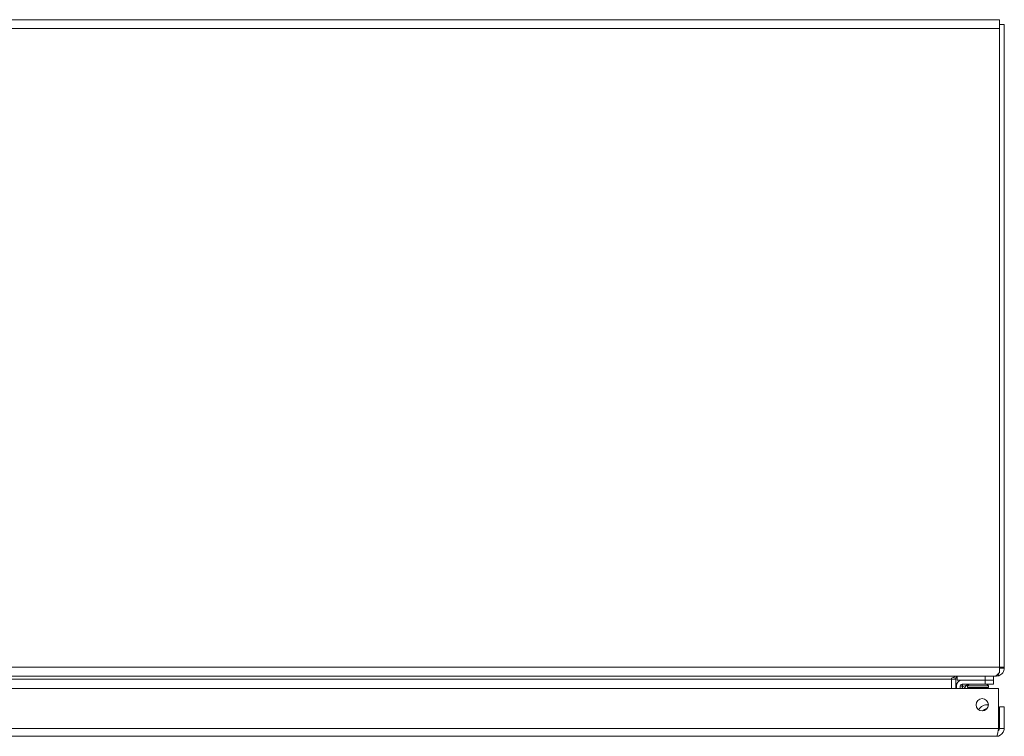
# Model space of a CAD drawing. Header units: inches. Extents: x 8 to 265, y 5 to 155.
# Tile 99 of 152: x 92 to 107, y 144 to 155. Entities that reach past the tile are written whole.
import ezdxf

# ---------------------------------------------------------------- set-up
doc = ezdxf.new("R2010")
doc.units = ezdxf.units.IN
doc.header["$LTSCALE"] = 16
doc.header["$MEASUREMENT"] = 0
doc.layers.add('Visible (ANSI)', color=7, linetype='Continuous', lineweight=5)
doc.layers.add('Visible Narrow (ANSI)', color=7, linetype='Continuous', lineweight=5)

msp = doc.modelspace()

# ---------------------------------------------------------------- linework, layer by layer
at = {"layer": 'Visible (ANSI)'}
for p, q in [((47.0393, 154.5931), (106.8913, 154.5931)), ((106.8913, 154.4566), (106.8913, 154.5931)), ((106.9653, 154.5191), (106.8913, 154.5191)), ((106.9653, 144.7306), (106.9653, 154.5191)), ((106.8913, 154.4566), (106.8913, 144.7296)), ((106.8444, 144.5931), (106.8444, 144.6042)), ((106.8818, 144.599), (106.8725, 144.6277)), ((106.8913, 144.7306), (106.9653, 144.7306)), ((106.8913, 144.6494), (106.8913, 144.7296)), ((106.9161, 144.7139), (106.8913, 144.7139)), ((106.9653, 144.7139), (106.9161, 144.7139)), ((106.9653, 144.7306), (106.9653, 144.7139)), ((106.8089, 144.5931), (47.1216, 144.5931)), ((106.1613, 144.5462), (106.1613, 144.5591)), ((106.1613, 144.4056), (106.1613, 144.5462)), ((106.1833, 144.5721), (106.2286, 144.5591)), ((106.2268, 144.5462), (106.2268, 144.4056)), ((106.2493, 144.593), (106.2493, 144.5311)), ((106.2493, 144.5311), (106.6743, 144.5311)), ((106.6743, 144.5311), (106.3223, 144.5311)), ((106.3223, 144.472), (106.6743, 144.472)), ((106.4007, 144.4574), (106.3489, 144.4056)), ((106.4298, 144.4716), (106.4053, 144.4434)), ((106.7993, 144.5311), (106.6743, 144.5311)), ((106.7993, 144.5311), (106.6743, 144.5311)), ((106.6743, 144.472), (106.7993, 144.472)), ((106.7004, 144.472), (106.7253, 144.4434)), ((106.7993, 144.5311), (106.7993, 144.5931)), ((106.7993, 144.5311), (106.7993, 144.472)), ((106.8444, 144.5931), (106.8089, 144.5931)), ((77.2993, 144.4056), (106.8792, 144.4056)), ((106.2363, 144.4451), (106.2363, 144.4056)), ((106.2953, 144.4056), (106.2953, 144.4451)), ((106.7253, 144.4434), (106.4053, 144.4434)), ((106.4053, 144.4211), (106.4053, 144.4434)), ((106.7253, 144.4211), (106.4053, 144.4211)), ((106.7253, 144.4211), (106.7253, 144.4434)), ((106.8792, 144.4056), (106.8792, 143.7964)), ((106.9643, 144.1246), (106.8903, 144.1246)), ((106.8903, 143.7964), (106.8903, 144.1246)), ((106.9643, 143.7964), (106.9643, 144.1246)), ((106.8903, 143.7964), (106.9643, 143.7964)), ((106.8434, 143.6756), (77.3352, 143.6756))]:
    msp.add_line(p, q, dxfattribs=at)
msp.add_circle((106.6292, 144.1556), 0.094, dxfattribs=at)
for centre, radius, start, end in [((106.2737, 144.5462), 0.0469, 163.96703, 180), ((106.3223, 144.4451), 0.086, 90, 180), ((106.3223, 144.4451), 0.0269, 90, 180), ((106.4361, 144.422), 0.05, 90, 135), ((106.7053, 143.9996), 0.1555, 83.3759, 148.6017), ((106.7053, 143.9996), 0.0965, 91.99628, 139.98132)]:
    msp.add_arc(centre, radius, start, end, dxfattribs=at)
for points in [[(106.8089, 144.5931), (106.8364, 144.5931), (106.8638, 144.6147), (106.8913, 144.6494)], [(106.1613, 144.5591), (106.1921, 144.5785), (106.223, 144.5931), (106.2538, 144.5931)], [(106.2495, 144.586), (106.2396, 144.5799), (106.2318, 144.5703), (106.2286, 144.5591)], [(106.2737, 144.5931), (106.2679, 144.5931), (106.2622, 144.5919), (106.2569, 144.5897)], [(106.8818, 144.599), (106.8697, 144.5951), (106.8571, 144.5931), (106.8444, 144.5931)]]:
    msp.add_open_spline(points, degree=3, dxfattribs=at)
for points, knots in [([(106.9653, 144.7139), (106.9653, 144.6947), (106.9591, 144.6663), (106.9426, 144.6434), (106.9261, 144.6204), (106.9008, 144.6052), (106.8818, 144.599)], [0.7474661, 0.7474661, 0.7474661, 0.7474661, 1.5518303, 1.5518303, 1.5518303, 2.3561945, 2.3561945, 2.3561945, 2.3561945]), ([(106.8434, 143.6756), (106.886, 143.6756), (106.9278, 143.7), (106.9487, 143.7371), (106.9589, 143.7551), (106.9643, 143.7758), (106.9643, 143.7964)], [0, 0, 0, 0, 1.0578122, 1.0578122, 1.0578122, 1.5707963, 1.5707963, 1.5707963, 1.5707963]), ([(106.8792, 143.7964), (106.8712, 143.7538), (106.8632, 143.712), (106.8551, 143.6911), (106.8512, 143.681), (106.8473, 143.6756), (106.8434, 143.6756)], [0, 0, 0, 0, 1.0578122, 1.0578122, 1.0578122, 1.5707963, 1.5707963, 1.5707963, 1.5707963]), ([(106.8719, 143.7597), (106.8803, 143.7662), (106.8866, 143.7754), (106.889, 143.7857), (106.8899, 143.7892), (106.8903, 143.7928), (106.8903, 143.7964)], [0.65952391, 0.65952391, 0.65952391, 0.65952391, 1.34047079, 1.34047079, 1.34047079, 1.57079633, 1.57079633, 1.57079633, 1.57079633])]:
    msp.add_open_spline(points, degree=3, knots=knots, dxfattribs=at)
at = {"layer": 'Visible Narrow (ANSI)'}
for p, q in [((106.8913, 154.4566), (47.0393, 154.4566)), ((47.0393, 144.7296), (106.8913, 144.7296)), ((106.1613, 144.5462), (77.653, 144.5462)), ((106.2268, 144.5462), (106.1613, 144.5462)), ((106.6743, 144.5931), (106.6743, 144.5311)), ((106.6743, 144.472), (106.6743, 144.5311)), ((77.2993, 143.7964), (106.8792, 143.7964))]:
    msp.add_line(p, q, dxfattribs=at)
for points, knots in [([(106.3223, 144.472), (106.322, 144.472), (106.3219, 144.4716), (106.322, 144.471), (106.322, 144.4703), (106.3222, 144.4694), (106.3224, 144.4683), (106.3227, 144.4671), (106.323, 144.4658), (106.3234, 144.4642), (106.3237, 144.4633), (106.324, 144.4622), (106.3243, 144.4611), (106.3245, 144.4605), (106.3246, 144.4599), (106.3248, 144.4593), (106.3257, 144.4563), (106.3267, 144.4529), (106.3279, 144.4492), (106.328, 144.4487), (106.3282, 144.4482), (106.3284, 144.4477), (106.3286, 144.447), (106.3288, 144.4464), (106.329, 144.4458), (106.3293, 144.4449), (106.3295, 144.444), (106.3298, 144.4431), (106.3307, 144.4404), (106.3317, 144.4376), (106.3327, 144.4347)], [0, 0, 0, 0, 0.0002561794, 0.0002561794, 0.0002561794, 0.0005014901, 0.0005014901, 0.0005014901, 0.0007346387, 0.0007346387, 0.0007346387, 0.0008769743, 0.0008769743, 0.0008769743, 0.0009553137, 0.0009553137, 0.0009553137, 0.0013154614, 0.0013154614, 0.0013154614, 0.0013659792, 0.0013659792, 0.0013659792, 0.0014250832, 0.0014250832, 0.0014250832, 0.0015072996, 0.0015072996, 0.0015072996, 0.0017539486, 0.0017539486, 0.0017539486, 0.0017539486]), ([(106.4007, 144.4574), (106.4007, 144.4574), (106.3987, 144.4567), (106.3944, 144.4553), (106.3903, 144.4539), (106.3842, 144.4518), (106.3764, 144.4492), (106.3684, 144.4466), (106.3589, 144.4434), (106.3486, 144.44), (106.3434, 144.4383), (106.3381, 144.4365), (106.3327, 144.4347)], [0, 0, 0, 0, 0.3517161, 0.3517161, 0.3517161, 0.6886133, 0.6886133, 0.6886133, 1.0303978, 1.0303978, 1.0303978, 1.2040515, 1.2040515, 1.2040515, 1.2040515]), ([(106.2953, 144.4451), (106.2953, 144.4453), (106.2957, 144.4454), (106.2964, 144.4454), (106.297, 144.4453), (106.2979, 144.4452), (106.2991, 144.4449), (106.3002, 144.4447), (106.3016, 144.4443), (106.3031, 144.4439), (106.3041, 144.4436), (106.3051, 144.4434), (106.3062, 144.443), (106.3068, 144.4429), (106.3074, 144.4427), (106.3081, 144.4425), (106.3111, 144.4416), (106.3144, 144.4406), (106.3181, 144.4395), (106.3186, 144.4393), (106.3191, 144.4391), (106.3197, 144.439), (106.3203, 144.4388), (106.3209, 144.4386), (106.3216, 144.4384), (106.3224, 144.4381), (106.3233, 144.4378), (106.3242, 144.4375), (106.3269, 144.4366), (106.3298, 144.4357), (106.3327, 144.4347)], [0, 0, 0, 0, 0.0002561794, 0.0002561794, 0.0002561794, 0.0005014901, 0.0005014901, 0.0005014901, 0.0007346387, 0.0007346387, 0.0007346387, 0.0008769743, 0.0008769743, 0.0008769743, 0.0009553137, 0.0009553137, 0.0009553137, 0.0013154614, 0.0013154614, 0.0013154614, 0.0013659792, 0.0013659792, 0.0013659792, 0.0014250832, 0.0014250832, 0.0014250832, 0.0015072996, 0.0015072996, 0.0015072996, 0.0017539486, 0.0017539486, 0.0017539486, 0.0017539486]), ([(106.3327, 144.4347), (106.3309, 144.4293), (106.3291, 144.4239), (106.3273, 144.4187), (106.3258, 144.4142), (106.3244, 144.4098), (106.323, 144.4056)], [1.93754116, 1.93754116, 1.93754116, 1.93754116, 2.11119489, 2.11119489, 2.11119489, 2.26285085, 2.26285085, 2.26285085, 2.26285085])]:
    msp.add_open_spline(points, degree=3, knots=knots, dxfattribs=at)

doc.saveas('drawing.dxf')
